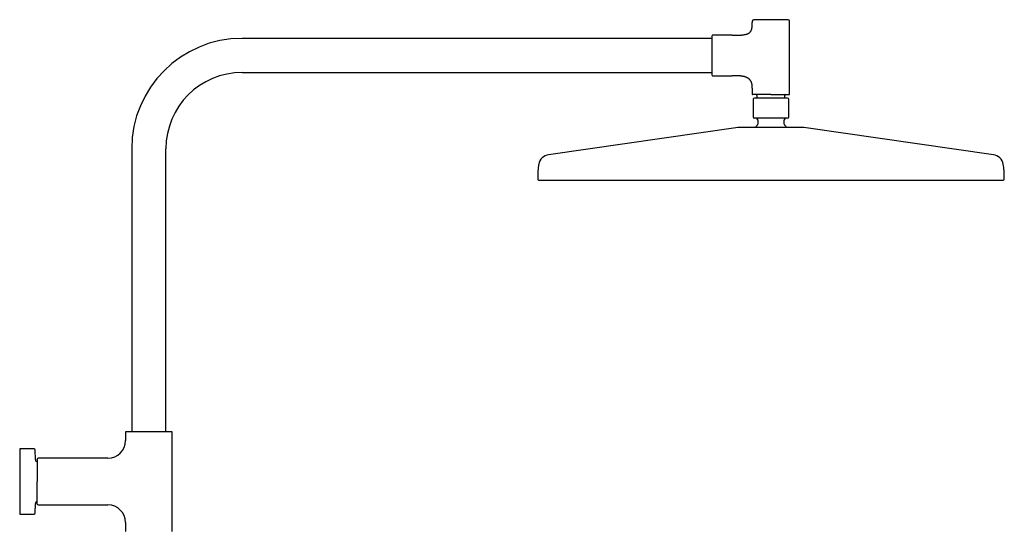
# Model space of a CAD drawing. Header units: millimetres. Extents: x 8 to 1847, y 12 to 2706.
# Tile 22 of 22: x 1214 to 1847, y 2377 to 2706. Entities that reach past the tile are written whole.
import ezdxf

# ---------------------------------------------------------------- set-up
doc = ezdxf.new("R2010")
doc.units = ezdxf.units.MM

msp = doc.modelspace()

# ---------------------------------------------------------------- linework, layer by layer
at = {"color": 7, "linetype": 'Continuous', "lineweight": 30}
for p, q in [((1684.83, 2704.79), (1684.83, 2703.89)), ((1708.83, 2657.89), (1708.83, 2704.79)), ((1658.83, 2693.79), (1356.83, 2693.79)), ((1671.83, 2695.79), (1659.33, 2695.79)), ((1356.83, 2671.79), (1658.83, 2671.79)), ((1659.33, 2669.79), (1671.83, 2669.79)), ((1684.83, 2661.7), (1684.83, 2657.89)), ((1685.33, 2654.59), (1685.33, 2643.39)), ((1687.83, 2657.09), (1687.83, 2655.39)), ((1705.83, 2655.39), (1705.83, 2657.09)), ((1708.33, 2643.39), (1708.33, 2654.59)), ((1688.33, 2641.39), (1688.33, 2638.62)), ((1705.33, 2638.62), (1705.33, 2641.39)), ((1675.63, 2636.45), (1553.84, 2618.91)), ((1839.81, 2618.91), (1718.03, 2636.45)), ((1285.83, 2622.79), (1285.83, 2440.79)), ((1307.83, 2440.79), (1307.83, 2622.79)), ((1281.83, 2440.54), (1281.83, 2435.13)), ((1311.83, 2377.07), (1311.83, 2440.54)), ((1223.04, 2429.81), (1213.83, 2429.81)), ((1213.83, 2429.81), (1213.83, 2408.81)), ((1223.95, 2422.93), (1223.84, 2429.02)), ((1270.51, 2423.81), (1225.66, 2423.81)), ((1213.83, 2408.81), (1213.83, 2387.81)), ((1223.84, 2388.59), (1223.95, 2394.68)), ((1225.66, 2393.81), (1270.51, 2393.81)), ((1213.83, 2387.81), (1223.04, 2387.81)), ((1281.83, 2382.49), (1281.83, 2377.07))]:
    msp.add_line(p, q, dxfattribs=at)
for centre, radius, start, end in [((1685.83, 2704.79), 1, 90, 180), ((1707.83, 2704.79), 1, 0, 90), ((1356.83, 2622.79), 71, 90, 180), ((1659.33, 2695.29), 0.5, 90, 180), ((1356.83, 2622.79), 49, 90, 180), ((1659.33, 2670.29), 0.5, 180, 270), ((1685.13, 2657.89), 0.3, 180, 270), ((1686.13, 2654.59), 0.8, 90, 180), ((1687.33, 2657.09), 0.5, 0, 90), ((1706.33, 2657.09), 0.5, 90, 180), ((1707.53, 2654.59), 0.8, 0, 90), ((1708.53, 2657.89), 0.3, 270, 0), ((1686.33, 2643.39), 1, 180, 270), ((1687.33, 2641.39), 1, 0, 90), ((1706.33, 2641.39), 1, 90, 180), ((1707.33, 2643.39), 1, 270, 0), ((1676.33, 2631.5), 5, 90, 98.19508), ((1696.83, 2628.89), 12.6, 134.30914, 142.84073), ((1687.33, 2638.62), 1, 314.30914, 0), ((1706.33, 2638.62), 1, 180, 225.69086), ((1696.83, 2628.89), 12.6, 37.16279, 45.69086), ((1717.32, 2631.5), 5, 81.80492, 90), ((1554.91, 2611.49), 7.5, 98.19508, 169.76613), ((1838.75, 2611.49), 7.5, 10.23387, 81.80492), ((1547.63, 2603.4), 0.8, 179.81718, 270), ((1846.03, 2603.4), 0.8, 270, 0.18282), ((1282.08, 2440.54), 0.25, 90, 180), ((1311.58, 2440.54), 0.25, 360, 90), ((1270.51, 2435.13), 11.32, 270, 0), ((1223.04, 2429.01), 0.8, 1, 90), ((1225.45, 2422.96), 1.5, 181, 259.11111), ((1225.66, 2423.31), 0.5, 90, 180), ((1225.45, 2394.66), 1.5, 100.877, 179), ((1225.66, 2394.31), 0.5, 180, 270), ((1270.51, 2382.49), 11.32, 0, 90), ((1223.04, 2388.61), 0.8, 270, 359), ((1282.08, 2377.07), 0.25, 180, 270), ((1311.58, 2377.07), 0.25, 270, 0)]:
    msp.add_arc(centre, radius, start, end, dxfattribs=at)
for points, knots in [([(1671.83, 2695.79), (1672.16, 2695.79), (1672.82, 2695.79), (1673.78, 2695.8), (1674.68, 2695.81), (1675.54, 2695.83), (1676.35, 2695.86), (1677.1, 2695.9), (1677.81, 2695.94), (1678.47, 2696), (1679.1, 2696.07), (1679.69, 2696.16), (1680.24, 2696.26), (1680.76, 2696.38), (1681.24, 2696.51), (1681.68, 2696.67), (1682.08, 2696.84), (1682.47, 2697.05), (1682.84, 2697.29), (1683.19, 2697.57), (1683.5, 2697.89), (1683.77, 2698.25), (1684, 2698.64), (1684.2, 2699.07), (1684.37, 2699.54), (1684.5, 2700.03), (1684.61, 2700.57), (1684.69, 2701.15), (1684.76, 2701.77), (1684.8, 2702.43), (1684.82, 2703.15), (1684.83, 2703.64), (1684.83, 2703.89)], [0, 0, 0, 0, 0.0548272, 0.1068396, 0.1561098, 0.2027123, 0.2467237, 0.2875045, 0.3259428, 0.3621237, 0.3961384, 0.4287182, 0.459264, 0.4879076, 0.5147983, 0.5401064, 0.5640266, 0.5867805, 0.6118058, 0.6360402, 0.6599351, 0.6839542, 0.7085501, 0.7341433, 0.7611087, 0.7888062, 0.8183409, 0.8499246, 0.8837373, 0.9199336, 0.9586481, 1, 1, 1, 1]), ([(1696.83, 2705.79), (1696.63, 2705.79), (1696.25, 2705.79), (1695.68, 2705.79), (1695.1, 2705.79), (1694.52, 2705.79), (1693.93, 2705.79), (1693.35, 2705.79), (1692.79, 2705.79), (1692.26, 2705.79), (1691.76, 2705.79), (1691.28, 2705.79), (1690.75, 2705.79), (1690.18, 2705.79), (1689.6, 2705.79), (1689.09, 2705.79), (1688.65, 2705.79), (1688.28, 2705.79), (1687.94, 2705.79), (1687.64, 2705.79), (1687.38, 2705.79), (1687.16, 2705.79), (1686.96, 2705.79), (1686.77, 2705.79), (1686.57, 2705.79), (1686.38, 2705.79), (1686.21, 2705.79), (1686.07, 2705.79), (1685.96, 2705.79), (1685.88, 2705.79), (1685.84, 2705.79), (1685.83, 2705.79), (1685.83, 2705.79)], [0, 0, 0, 0, 0.033305, 0.066547, 0.099817, 0.134159, 0.169413, 0.20465, 0.239979, 0.27217, 0.304285, 0.336408, 0.368622, 0.412433, 0.456153, 0.499992, 0.532869, 0.565667, 0.598472, 0.631373, 0.657135, 0.682839, 0.708526, 0.734239, 0.760021, 0.795325, 0.830557, 0.865826, 0.900172, 0.93343, 0.966676, 1, 1, 1, 1]), ([(1707.83, 2705.79), (1707.82, 2705.79), (1707.82, 2705.79), (1707.77, 2705.79), (1707.7, 2705.79), (1707.59, 2705.79), (1707.44, 2705.79), (1707.27, 2705.79), (1707.07, 2705.79), (1706.84, 2705.79), (1706.6, 2705.79), (1706.33, 2705.79), (1706, 2705.79), (1705.61, 2705.79), (1705.13, 2705.79), (1704.65, 2705.79), (1704.2, 2705.79), (1703.77, 2705.79), (1703.32, 2705.79), (1702.88, 2705.79), (1702.47, 2705.79), (1702.08, 2705.79), (1701.69, 2705.79), (1701.29, 2705.79), (1700.83, 2705.79), (1700.3, 2705.79), (1699.72, 2705.79), (1699.13, 2705.79), (1698.55, 2705.79), (1697.98, 2705.79), (1697.4, 2705.79), (1697.02, 2705.79), (1696.83, 2705.79)], [0, 0, 0, 0, 0.033299, 0.06654, 0.099813, 0.134159, 0.169413, 0.204651, 0.239979, 0.27217, 0.304285, 0.336408, 0.368622, 0.412433, 0.456153, 0.499992, 0.532869, 0.565667, 0.598472, 0.631373, 0.657135, 0.682839, 0.708526, 0.734239, 0.760021, 0.795325, 0.830557, 0.865826, 0.900175, 0.933438, 0.966682, 1, 1, 1, 1]), ([(1658.83, 2695.29), (1658.83, 2695.29), (1658.83, 2695.29), (1658.83, 2695.24), (1658.83, 2695.18), (1658.83, 2695.09), (1658.83, 2694.96), (1658.83, 2694.81), (1658.83, 2694.63), (1658.83, 2694.42), (1658.83, 2694.17), (1658.83, 2693.9), (1658.83, 2693.59), (1658.83, 2693.26), (1658.83, 2692.89), (1658.83, 2692.5), (1658.83, 2692.08), (1658.83, 2691.64), (1658.83, 2691.17), (1658.83, 2690.68), (1658.83, 2690.17), (1658.83, 2689.67), (1658.83, 2689.21), (1658.83, 2688.77), (1658.83, 2688.32), (1658.83, 2687.86), (1658.83, 2687.34), (1658.83, 2686.75), (1658.83, 2686.08), (1658.83, 2685.42), (1658.83, 2684.75), (1658.83, 2684.1), (1658.83, 2683.45), (1658.83, 2682.82), (1658.83, 2682.22), (1658.83, 2681.65), (1658.83, 2681.08), (1658.83, 2680.51), (1658.83, 2679.92), (1658.83, 2679.34), (1658.83, 2678.76), (1658.83, 2678.18), (1658.83, 2677.61), (1658.83, 2677.04), (1658.83, 2676.49), (1658.83, 2675.95), (1658.83, 2675.42), (1658.83, 2674.91), (1658.83, 2674.42), (1658.83, 2673.95), (1658.83, 2673.51), (1658.83, 2673.09), (1658.83, 2672.69), (1658.83, 2672.35), (1658.83, 2672.06), (1658.83, 2671.81), (1658.83, 2671.58), (1658.83, 2671.36), (1658.83, 2671.14), (1658.83, 2670.93), (1658.83, 2670.73), (1658.83, 2670.56), (1658.83, 2670.44), (1658.83, 2670.36), (1658.83, 2670.3), (1658.83, 2670.3), (1658.83, 2670.29)], [0, 0, 0, 0, 0.0145742, 0.0291196, 0.0436666, 0.0582459, 0.0736954, 0.0891117, 0.1045314, 0.1199908, 0.1360864, 0.1521442, 0.1682053, 0.1843109, 0.2007501, 0.2171488, 0.233551, 0.2500004, 0.2664396, 0.2828384, 0.2992405, 0.31569, 0.3285713, 0.3414231, 0.3542665, 0.3671226, 0.3800125, 0.3976649, 0.4152809, 0.4329149, 0.4500871, 0.4667165, 0.4833389, 0.5, 0.5145717, 0.5291162, 0.5436641, 0.5582459, 0.5736954, 0.5891117, 0.6045314, 0.6199908, 0.6360864, 0.6521442, 0.6682053, 0.6843109, 0.7007501, 0.7171488, 0.733551, 0.7500004, 0.7664396, 0.7828384, 0.7992405, 0.81569, 0.8285713, 0.8414231, 0.8542665, 0.8671226, 0.8800125, 0.8976649, 0.9152809, 0.9329149, 0.9500888, 0.9667199, 0.9833417, 1, 1, 1, 1]), ([(1684.83, 2661.7), (1684.82, 2661.92), (1684.82, 2662.35), (1684.78, 2662.97), (1684.72, 2663.56), (1684.63, 2664.12), (1684.52, 2664.64), (1684.38, 2665.13), (1684.21, 2665.59), (1684.01, 2666.04), (1683.77, 2666.48), (1683.48, 2666.91), (1683.16, 2667.3), (1682.8, 2667.66), (1682.4, 2667.98), (1681.97, 2668.26), (1681.52, 2668.51), (1681.04, 2668.73), (1680.53, 2668.93), (1679.99, 2669.1), (1679.42, 2669.24), (1678.82, 2669.37), (1678.19, 2669.47), (1677.53, 2669.56), (1676.78, 2669.64), (1675.92, 2669.7), (1674.96, 2669.75), (1673.96, 2669.78), (1672.91, 2669.79), (1672.19, 2669.79), (1671.83, 2669.79)], [0, 0, 0, 0, 0.036982, 0.071973, 0.105098, 0.136492, 0.166304, 0.194694, 0.221834, 0.24791, 0.277593, 0.306404, 0.334685, 0.362778, 0.391007, 0.419674, 0.449043, 0.478315, 0.508634, 0.540146, 0.572968, 0.607194, 0.642894, 0.680126, 0.718929, 0.769983, 0.823604, 0.879811, 0.938611, 1, 1, 1, 1]), ([(1696.83, 2657.59), (1696.62, 2657.59), (1696.21, 2657.59), (1695.6, 2657.59), (1694.99, 2657.59), (1694.37, 2657.59), (1693.75, 2657.59), (1693.13, 2657.59), (1692.54, 2657.59), (1691.97, 2657.59), (1691.44, 2657.59), (1690.92, 2657.59), (1690.42, 2657.59), (1689.92, 2657.59), (1689.45, 2657.59), (1688.99, 2657.59), (1688.55, 2657.59), (1688.13, 2657.59), (1687.74, 2657.59), (1687.37, 2657.59), (1687.05, 2657.59), (1686.78, 2657.59), (1686.55, 2657.59), (1686.33, 2657.59), (1686.13, 2657.59), (1685.92, 2657.59), (1685.72, 2657.59), (1685.53, 2657.59), (1685.38, 2657.59), (1685.27, 2657.59), (1685.19, 2657.59), (1685.14, 2657.59), (1685.13, 2657.59), (1685.13, 2657.59)], [0, 0, 0, 0, 0.033305, 0.066547, 0.099816, 0.134158, 0.169412, 0.204649, 0.239977, 0.272167, 0.304283, 0.336405, 0.368617, 0.401495, 0.434293, 0.467098, 0.499997, 0.532875, 0.565673, 0.598478, 0.631378, 0.65714, 0.682843, 0.70853, 0.734243, 0.760023, 0.795328, 0.83056, 0.865828, 0.900173, 0.933432, 0.966677, 1, 1, 1, 1]), ([(1707.53, 2655.39), (1707.53, 2655.39), (1707.52, 2655.39), (1707.51, 2655.39), (1707.49, 2655.39), (1707.45, 2655.39), (1707.41, 2655.39), (1707.37, 2655.39), (1707.32, 2655.39), (1707.28, 2655.39), (1707.22, 2655.39), (1707.16, 2655.39), (1707.09, 2655.39), (1707, 2655.39), (1706.89, 2655.39), (1706.77, 2655.39), (1706.64, 2655.39), (1706.5, 2655.39), (1706.34, 2655.39), (1706.17, 2655.39), (1705.99, 2655.39), (1705.8, 2655.39), (1705.6, 2655.39), (1705.37, 2655.39), (1705.12, 2655.39), (1704.83, 2655.39), (1704.53, 2655.39), (1704.2, 2655.39), (1703.86, 2655.39), (1703.5, 2655.39), (1703.11, 2655.39), (1702.71, 2655.39), (1702.3, 2655.39), (1701.82, 2655.39), (1701.29, 2655.39), (1700.7, 2655.39), (1700.09, 2655.39), (1699.46, 2655.39), (1698.81, 2655.39), (1698.16, 2655.39), (1697.49, 2655.39), (1696.83, 2655.39), (1696.16, 2655.39), (1695.5, 2655.39), (1694.84, 2655.39), (1694.24, 2655.39), (1693.69, 2655.39), (1693.2, 2655.39), (1692.71, 2655.39), (1692.25, 2655.39), (1691.79, 2655.39), (1691.36, 2655.39), (1690.94, 2655.39), (1690.54, 2655.39), (1690.16, 2655.39), (1689.81, 2655.39), (1689.51, 2655.39), (1689.23, 2655.39), (1688.97, 2655.39), (1688.72, 2655.39), (1688.49, 2655.39), (1688.26, 2655.39), (1688.04, 2655.39), (1687.83, 2655.39), (1687.63, 2655.39), (1687.44, 2655.39), (1687.27, 2655.39), (1687.13, 2655.39), (1687.01, 2655.39), (1686.9, 2655.39), (1686.81, 2655.39), (1686.72, 2655.39), (1686.63, 2655.39), (1686.53, 2655.39), (1686.43, 2655.39), (1686.33, 2655.39), (1686.25, 2655.39), (1686.19, 2655.39), (1686.16, 2655.39), (1686.13, 2655.39), (1686.13, 2655.39), (1686.13, 2655.39)], [0, 0, 0, 0, 0.009496, 0.018984, 0.028471, 0.037967, 0.048139, 0.05517, 0.062198, 0.069225, 0.076256, 0.083293, 0.090339, 0.100436, 0.110518, 0.120596, 0.13068, 0.140779, 0.151657, 0.162294, 0.17292, 0.183545, 0.194182, 0.204842, 0.217884, 0.23093, 0.244289, 0.257942, 0.27161, 0.285835, 0.300064, 0.31456, 0.329297, 0.344052, 0.363024, 0.382011, 0.401417, 0.420838, 0.440544, 0.460265, 0.480124, 0.499999, 0.519858, 0.539733, 0.559438, 0.579159, 0.594686, 0.610213, 0.62558, 0.640756, 0.65595, 0.67069, 0.685432, 0.699928, 0.714151, 0.728392, 0.73977, 0.751149, 0.762541, 0.77341, 0.784279, 0.795161, 0.806457, 0.817732, 0.829, 0.840274, 0.851569, 0.862104, 0.87003, 0.87795, 0.885868, 0.89379, 0.90172, 0.909664, 0.923366, 0.937055, 0.950757, 0.963678, 0.975781, 0.987882, 1, 1, 1, 1]), ([(1696.83, 2657.59), (1697.03, 2657.59), (1697.44, 2657.59), (1698.05, 2657.59), (1698.66, 2657.59), (1699.28, 2657.59), (1699.91, 2657.59), (1700.53, 2657.59), (1701.12, 2657.59), (1701.68, 2657.59), (1702.21, 2657.59), (1702.73, 2657.59), (1703.24, 2657.59), (1703.73, 2657.59), (1704.21, 2657.59), (1704.67, 2657.59), (1705.1, 2657.59), (1705.52, 2657.59), (1705.91, 2657.59), (1706.28, 2657.59), (1706.62, 2657.59), (1706.93, 2657.59), (1707.22, 2657.59), (1707.48, 2657.59), (1707.72, 2657.59), (1707.93, 2657.59), (1708.12, 2657.59), (1708.27, 2657.59), (1708.39, 2657.59), (1708.47, 2657.59), (1708.52, 2657.59), (1708.52, 2657.59), (1708.53, 2657.59)], [0, 0, 0, 0, 0.033317, 0.066561, 0.099824, 0.134172, 0.169441, 0.204673, 0.239978, 0.27219, 0.304313, 0.336429, 0.368619, 0.401519, 0.434324, 0.467122, 0.5, 0.5329, 0.565705, 0.598503, 0.631381, 0.663593, 0.695716, 0.727831, 0.760022, 0.79535, 0.830587, 0.865842, 0.900187, 0.93346, 0.9667, 1, 1, 1, 1]), ([(1707.33, 2642.39), (1707.32, 2642.39), (1707.32, 2642.39), (1707.27, 2642.39), (1707.2, 2642.39), (1707.1, 2642.39), (1706.96, 2642.39), (1706.79, 2642.39), (1706.6, 2642.39), (1706.39, 2642.39), (1706.15, 2642.39), (1705.9, 2642.39), (1705.59, 2642.39), (1705.21, 2642.39), (1704.75, 2642.39), (1704.3, 2642.39), (1703.86, 2642.39), (1703.45, 2642.39), (1703.02, 2642.39), (1702.61, 2642.39), (1702.21, 2642.39), (1701.85, 2642.39), (1701.47, 2642.39), (1701.08, 2642.39), (1700.64, 2642.39), (1700.15, 2642.39), (1699.59, 2642.39), (1699.03, 2642.39), (1698.47, 2642.39), (1697.92, 2642.39), (1697.38, 2642.39), (1696.83, 2642.39), (1696.28, 2642.39), (1695.73, 2642.39), (1695.18, 2642.39), (1694.62, 2642.39), (1694.06, 2642.39), (1693.51, 2642.39), (1692.98, 2642.39), (1692.47, 2642.39), (1691.99, 2642.39), (1691.53, 2642.39), (1691.02, 2642.39), (1690.49, 2642.39), (1689.92, 2642.39), (1689.44, 2642.39), (1689.03, 2642.39), (1688.67, 2642.39), (1688.34, 2642.39), (1688.06, 2642.39), (1687.81, 2642.39), (1687.6, 2642.39), (1687.41, 2642.39), (1687.23, 2642.39), (1687.04, 2642.39), (1686.86, 2642.39), (1686.69, 2642.39), (1686.55, 2642.39), (1686.45, 2642.39), (1686.38, 2642.39), (1686.33, 2642.39), (1686.33, 2642.39), (1686.33, 2642.39)], [0, 0, 0, 0, 0.016653, 0.033273, 0.049908, 0.067079, 0.084706, 0.102325, 0.11999, 0.136085, 0.152142, 0.168204, 0.184311, 0.206216, 0.228076, 0.249996, 0.266434, 0.282833, 0.299236, 0.315687, 0.328567, 0.341419, 0.354263, 0.367119, 0.38001, 0.397662, 0.415278, 0.432913, 0.450086, 0.466715, 0.483338, 0.5, 0.516649, 0.533269, 0.549906, 0.567079, 0.584706, 0.602325, 0.61999, 0.636085, 0.652142, 0.668204, 0.684311, 0.706216, 0.728076, 0.749996, 0.766434, 0.782833, 0.799236, 0.815687, 0.828567, 0.841419, 0.854263, 0.867119, 0.88001, 0.897662, 0.915278, 0.932913, 0.950088, 0.966719, 0.983341, 1, 1, 1, 1]), ([(1717.32, 2636.5), (1717.32, 2636.5), (1717.31, 2636.5), (1717.27, 2636.5), (1717.22, 2636.5), (1717.13, 2636.5), (1717.02, 2636.5), (1716.9, 2636.5), (1716.76, 2636.5), (1716.62, 2636.5), (1716.46, 2636.5), (1716.28, 2636.5), (1716.09, 2636.5), (1715.85, 2636.5), (1715.56, 2636.5), (1715.21, 2636.5), (1714.83, 2636.5), (1714.42, 2636.5), (1713.98, 2636.5), (1713.51, 2636.5), (1713, 2636.5), (1712.47, 2636.5), (1711.91, 2636.5), (1711.32, 2636.5), (1710.71, 2636.5), (1710.08, 2636.5), (1709.42, 2636.5), (1708.74, 2636.5), (1708.09, 2636.5), (1707.46, 2636.5), (1706.86, 2636.5), (1706.25, 2636.5), (1705.64, 2636.5), (1705.01, 2636.5), (1704.36, 2636.5), (1703.68, 2636.5), (1702.97, 2636.5), (1702.26, 2636.5), (1701.54, 2636.5), (1700.83, 2636.5), (1700.08, 2636.5), (1699.3, 2636.5), (1698.48, 2636.5), (1697.65, 2636.5), (1696.87, 2636.5), (1696.13, 2636.5), (1695.43, 2636.5), (1694.73, 2636.5), (1694.04, 2636.5), (1693.33, 2636.5), (1692.68, 2636.5), (1692.06, 2636.5), (1691.49, 2636.5), (1690.93, 2636.5), (1690.38, 2636.5), (1689.83, 2636.5), (1689.21, 2636.5), (1688.52, 2636.5), (1687.77, 2636.5), (1687.03, 2636.5), (1686.31, 2636.5), (1685.61, 2636.5), (1684.91, 2636.5), (1684.23, 2636.5), (1683.58, 2636.5), (1682.94, 2636.5), (1682.33, 2636.5), (1681.75, 2636.5), (1681.19, 2636.5), (1680.65, 2636.5), (1680.15, 2636.5), (1679.7, 2636.5), (1679.3, 2636.5), (1678.96, 2636.5), (1678.63, 2636.5), (1678.32, 2636.5), (1678.04, 2636.5), (1677.76, 2636.5), (1677.51, 2636.5), (1677.27, 2636.5), (1677.06, 2636.5), (1676.88, 2636.5), (1676.72, 2636.5), (1676.59, 2636.5), (1676.48, 2636.5), (1676.4, 2636.5), (1676.34, 2636.5), (1676.34, 2636.5), (1676.33, 2636.5)], [0, 0, 0, 0, 0.010887, 0.021753, 0.032611, 0.043473, 0.054353, 0.065669, 0.074726, 0.083771, 0.092813, 0.101859, 0.110916, 0.119992, 0.132874, 0.145726, 0.158569, 0.171424, 0.184311, 0.197469, 0.210594, 0.223709, 0.236837, 0.25, 0.263158, 0.276283, 0.289399, 0.302527, 0.31569, 0.326428, 0.337143, 0.347846, 0.35855, 0.369268, 0.380011, 0.391552, 0.40307, 0.414578, 0.426092, 0.437628, 0.448756, 0.461567, 0.474364, 0.487168, 0.5, 0.510885, 0.521751, 0.532609, 0.543472, 0.554353, 0.565669, 0.574726, 0.583771, 0.592813, 0.601859, 0.610916, 0.619992, 0.632874, 0.645726, 0.658569, 0.671424, 0.684311, 0.697469, 0.710594, 0.723709, 0.736837, 0.75, 0.763158, 0.776283, 0.789399, 0.802527, 0.81569, 0.826428, 0.837143, 0.847846, 0.85855, 0.869268, 0.880011, 0.891552, 0.90307, 0.914578, 0.926092, 0.937628, 0.948757, 0.961568, 0.974366, 0.987169, 1, 1, 1, 1]), ([(1547.53, 2612.82), (1547.48, 2612.55), (1547.37, 2611.92), (1547.23, 2610.93), (1547.1, 2609.86), (1547, 2608.8), (1546.94, 2607.86), (1546.9, 2607.03), (1546.87, 2606.3), (1546.85, 2605.56), (1546.84, 2604.78), (1546.83, 2604.06), (1546.83, 2603.6), (1546.83, 2603.41)], [0, 0, 0, 0, 0.087639, 0.20284, 0.316778, 0.429267, 0.541795, 0.616581, 0.692983, 0.771629, 0.853142, 0.938141, 1, 1, 1, 1]), ([(1846.82, 2603.41), (1846.82, 2603.63), (1846.82, 2604.14), (1846.81, 2604.92), (1846.8, 2605.76), (1846.78, 2606.57), (1846.74, 2607.35), (1846.7, 2608.12), (1846.64, 2608.97), (1846.55, 2609.92), (1846.42, 2610.97), (1846.28, 2611.94), (1846.17, 2612.56), (1846.12, 2612.82)], [0, 0, 0, 0, 0.0697474, 0.1619175, 0.2500728, 0.3350184, 0.4175645, 0.4985272, 0.5787279, 0.6892693, 0.8012336, 0.9144026, 1, 1, 1, 1]), ([(1547.63, 2602.6), (1547.63, 2602.6), (1547.64, 2602.6), (1547.7, 2602.6), (1547.8, 2602.6), (1547.93, 2602.6), (1548.11, 2602.6), (1548.32, 2602.6), (1548.58, 2602.6), (1548.86, 2602.6), (1549.17, 2602.6), (1549.51, 2602.6), (1549.9, 2602.6), (1550.32, 2602.6), (1550.78, 2602.6), (1551.27, 2602.6), (1551.81, 2602.6), (1552.38, 2602.6), (1552.99, 2602.6), (1553.63, 2602.6), (1554.37, 2602.6), (1555.19, 2602.6), (1556.11, 2602.6), (1557.08, 2602.6), (1558.01, 2602.6), (1558.88, 2602.6), (1559.69, 2602.6), (1560.53, 2602.6), (1561.4, 2602.6), (1562.29, 2602.6), (1563.21, 2602.6), (1564.16, 2602.6), (1565.22, 2602.6), (1566.41, 2602.6), (1567.73, 2602.6), (1569.1, 2602.6), (1570.5, 2602.6), (1571.9, 2602.6), (1573.3, 2602.6), (1574.7, 2602.6), (1576.13, 2602.6), (1577.59, 2602.6), (1579.08, 2602.6), (1580.61, 2602.6), (1582.22, 2602.6), (1583.92, 2602.6), (1585.72, 2602.6), (1587.55, 2602.6), (1589.42, 2602.6), (1591.26, 2602.6), (1593.08, 2602.6), (1594.87, 2602.6), (1596.69, 2602.6), (1598.53, 2602.6), (1600.41, 2602.6), (1602.3, 2602.6), (1604.28, 2602.6), (1606.35, 2602.6), (1608.52, 2602.6), (1610.71, 2602.6), (1612.93, 2602.6), (1615.1, 2602.6), (1617.23, 2602.6), (1619.29, 2602.6), (1621.38, 2602.6), (1623.49, 2602.6), (1625.61, 2602.6), (1627.75, 2602.6), (1629.97, 2602.6), (1632.26, 2602.6), (1634.64, 2602.6), (1637.04, 2602.6), (1639.46, 2602.6), (1641.62, 2602.6), (1643.51, 2602.6), (1645.11, 2602.6), (1646.72, 2602.6), (1648.34, 2602.6), (1649.97, 2602.6), (1651.48, 2602.6), (1652.88, 2602.6), (1654.17, 2602.6), (1655.46, 2602.6), (1656.74, 2602.6), (1658.01, 2602.6), (1659.61, 2602.6), (1661.56, 2602.6), (1663.84, 2602.6), (1666.13, 2602.6), (1668.42, 2602.6), (1670.7, 2602.6), (1672.96, 2602.6), (1675.21, 2602.6), (1677.47, 2602.6), (1679.73, 2602.6), (1681.99, 2602.6), (1684.22, 2602.6), (1686.57, 2602.6), (1689.03, 2602.6), (1691.63, 2602.6), (1694.23, 2602.6), (1696.76, 2602.6), (1699.23, 2602.6), (1701.64, 2602.6), (1704.04, 2602.6), (1706.44, 2602.6), (1708.85, 2602.6), (1711.29, 2602.6), (1713.68, 2602.6), (1716.01, 2602.6), (1718.27, 2602.6), (1720.52, 2602.6), (1722.78, 2602.6), (1725.05, 2602.6), (1727.34, 2602.6), (1729.64, 2602.6), (1731.92, 2602.6), (1734.2, 2602.6), (1736.47, 2602.6), (1738.76, 2602.6), (1741.19, 2602.6), (1743.75, 2602.6), (1746.44, 2602.6), (1749.1, 2602.6), (1751.52, 2602.6), (1753.69, 2602.6), (1755.62, 2602.6), (1757.54, 2602.6), (1759.44, 2602.6), (1761.34, 2602.6), (1763.22, 2602.6), (1765.1, 2602.6), (1767.13, 2602.6), (1769.32, 2602.6), (1771.65, 2602.6), (1773.95, 2602.6), (1776.22, 2602.6), (1778.41, 2602.6), (1780.52, 2602.6), (1782.54, 2602.6), (1784.54, 2602.6), (1786.52, 2602.6), (1788.47, 2602.6), (1790.4, 2602.6), (1792.37, 2602.6), (1794.38, 2602.6), (1796.41, 2602.6), (1798.42, 2602.6), (1800.39, 2602.6), (1802.27, 2602.6), (1804.06, 2602.6), (1805.77, 2602.6), (1807.44, 2602.6), (1809.08, 2602.6), (1810.69, 2602.6), (1812.27, 2602.6), (1813.87, 2602.6), (1815.48, 2602.6), (1817.09, 2602.6), (1818.67, 2602.6), (1820.21, 2602.6), (1821.66, 2602.6), (1823.02, 2602.6), (1824.31, 2602.6), (1825.55, 2602.6), (1826.76, 2602.6), (1827.94, 2602.6), (1829.08, 2602.6), (1830.21, 2602.6), (1831.34, 2602.6), (1832.46, 2602.6), (1833.53, 2602.6), (1834.57, 2602.6), (1835.44, 2602.6), (1836.18, 2602.6), (1836.78, 2602.6), (1837.36, 2602.6), (1837.93, 2602.6), (1838.48, 2602.6), (1838.97, 2602.6), (1839.41, 2602.6), (1839.8, 2602.6), (1840.18, 2602.6), (1840.54, 2602.6), (1840.89, 2602.6), (1841.31, 2602.6), (1841.8, 2602.6), (1842.34, 2602.6), (1842.84, 2602.6), (1843.3, 2602.6), (1843.73, 2602.6), (1844.11, 2602.6), (1844.46, 2602.6), (1844.77, 2602.6), (1845.05, 2602.6), (1845.29, 2602.6), (1845.5, 2602.6), (1845.68, 2602.6), (1845.83, 2602.6), (1845.94, 2602.6), (1846.01, 2602.6), (1846.02, 2602.6), (1846.03, 2602.6)], [0, 0, 0, 0, 0.005134, 0.010266, 0.015397, 0.020528, 0.02566, 0.030868, 0.036174, 0.041036, 0.045898, 0.050759, 0.055623, 0.060555, 0.065564, 0.070571, 0.075577, 0.080583, 0.085591, 0.090649, 0.095785, 0.101836, 0.107885, 0.113936, 0.11999, 0.124459, 0.128927, 0.133393, 0.137858, 0.142324, 0.14679, 0.151259, 0.15579, 0.161495, 0.167197, 0.1729, 0.178603, 0.18431, 0.189554, 0.194795, 0.200034, 0.205273, 0.210513, 0.215756, 0.221022, 0.226818, 0.232612, 0.238406, 0.244201, 0.25, 0.255272, 0.260541, 0.265808, 0.271075, 0.276344, 0.281614, 0.286866, 0.292632, 0.298395, 0.304158, 0.309922, 0.31569, 0.320879, 0.326064, 0.331249, 0.336432, 0.341617, 0.346805, 0.351933, 0.35755, 0.363163, 0.368777, 0.374392, 0.38001, 0.383672, 0.387332, 0.390992, 0.39465, 0.398308, 0.401967, 0.404842, 0.407718, 0.410595, 0.413418, 0.416223, 0.419028, 0.424034, 0.42904, 0.434046, 0.439055, 0.443998, 0.448862, 0.453725, 0.458586, 0.463448, 0.468311, 0.473118, 0.477823, 0.483367, 0.48891, 0.494454, 0.5, 0.505134, 0.510266, 0.515397, 0.520528, 0.52566, 0.530868, 0.536174, 0.541036, 0.545898, 0.550759, 0.555623, 0.560555, 0.565564, 0.570571, 0.575577, 0.580583, 0.585591, 0.590649, 0.595785, 0.601836, 0.607885, 0.613936, 0.61999, 0.624459, 0.628927, 0.633393, 0.637858, 0.642324, 0.64679, 0.651259, 0.65579, 0.661495, 0.667197, 0.6729, 0.678603, 0.68431, 0.689554, 0.694795, 0.700034, 0.705273, 0.710513, 0.715756, 0.721022, 0.726818, 0.732612, 0.738406, 0.744201, 0.75, 0.755272, 0.760541, 0.765808, 0.771075, 0.776344, 0.781614, 0.786866, 0.792632, 0.798395, 0.804158, 0.809922, 0.81569, 0.820879, 0.826064, 0.831249, 0.836432, 0.841617, 0.846805, 0.851933, 0.85755, 0.863163, 0.868777, 0.874392, 0.88001, 0.883672, 0.887332, 0.890992, 0.89465, 0.898308, 0.901967, 0.904842, 0.907718, 0.910595, 0.913418, 0.916223, 0.919028, 0.924034, 0.92904, 0.934046, 0.939055, 0.943998, 0.948862, 0.953725, 0.958586, 0.963448, 0.968311, 0.973117, 0.977823, 0.983367, 0.98891, 0.994454, 1, 1, 1, 1]), ([(1296.83, 2440.79), (1296.6, 2440.79), (1296.15, 2440.79), (1295.48, 2440.79), (1294.81, 2440.79), (1294.13, 2440.79), (1293.44, 2440.79), (1292.75, 2440.79), (1292.07, 2440.79), (1291.43, 2440.79), (1290.85, 2440.79), (1290.31, 2440.79), (1289.78, 2440.79), (1289.26, 2440.79), (1288.71, 2440.79), (1288.12, 2440.79), (1287.52, 2440.79), (1286.94, 2440.79), (1286.39, 2440.79), (1285.87, 2440.79), (1285.37, 2440.79), (1284.91, 2440.79), (1284.48, 2440.79), (1284.08, 2440.79), (1283.72, 2440.79), (1283.4, 2440.79), (1283.11, 2440.79), (1282.86, 2440.79), (1282.65, 2440.79), (1282.46, 2440.79), (1282.32, 2440.79), (1282.21, 2440.79), (1282.13, 2440.79), (1282.09, 2440.79), (1282.08, 2440.79), (1282.08, 2440.79)], [0, 0, 0, 0, 0.029158, 0.058251, 0.087342, 0.116491, 0.147408, 0.178247, 0.20908, 0.23998, 0.265758, 0.29147, 0.317156, 0.342861, 0.368624, 0.401521, 0.434325, 0.467123, 0.500002, 0.5329, 0.565703, 0.598501, 0.631381, 0.66359, 0.695712, 0.727827, 0.76002, 0.790937, 0.821776, 0.852609, 0.883509, 0.912671, 0.941766, 0.970855, 1, 1, 1, 1]), ([(1311.58, 2440.79), (1311.57, 2440.79), (1311.57, 2440.79), (1311.52, 2440.79), (1311.44, 2440.79), (1311.33, 2440.79), (1311.19, 2440.79), (1311.01, 2440.79), (1310.79, 2440.79), (1310.56, 2440.79), (1310.31, 2440.79), (1310.06, 2440.79), (1309.79, 2440.79), (1309.49, 2440.79), (1309.15, 2440.79), (1308.74, 2440.79), (1308.28, 2440.79), (1307.79, 2440.79), (1307.26, 2440.79), (1306.71, 2440.79), (1306.13, 2440.79), (1305.53, 2440.79), (1304.91, 2440.79), (1304.27, 2440.79), (1303.61, 2440.79), (1302.94, 2440.79), (1302.27, 2440.79), (1301.59, 2440.79), (1300.9, 2440.79), (1300.21, 2440.79), (1299.52, 2440.79), (1298.84, 2440.79), (1298.17, 2440.79), (1297.5, 2440.79), (1297.05, 2440.79), (1296.83, 2440.79)], [0, 0, 0, 0, 0.029162, 0.058257, 0.087346, 0.116491, 0.147408, 0.178247, 0.20908, 0.23998, 0.265758, 0.29147, 0.317156, 0.342861, 0.368624, 0.401521, 0.434325, 0.467123, 0.500002, 0.5329, 0.565703, 0.598501, 0.631381, 0.66359, 0.695712, 0.727827, 0.76002, 0.790937, 0.821776, 0.852609, 0.883509, 0.912667, 0.94176, 0.970851, 1, 1, 1, 1]), ([(1225.16, 2423.31), (1225.16, 2423.3), (1225.16, 2423.3), (1225.16, 2423.25), (1225.16, 2423.17), (1225.16, 2423.07), (1225.16, 2422.92), (1225.16, 2422.75), (1225.16, 2422.54), (1225.16, 2422.31), (1225.16, 2422.06), (1225.16, 2421.82), (1225.16, 2421.55), (1225.16, 2421.26), (1225.16, 2420.92), (1225.16, 2420.52), (1225.16, 2420.07), (1225.16, 2419.58), (1225.16, 2419.06), (1225.16, 2418.52), (1225.16, 2417.95), (1225.16, 2417.36), (1225.16, 2416.75), (1225.16, 2416.12), (1225.16, 2415.48), (1225.16, 2414.82), (1225.16, 2414.12), (1225.16, 2413.39), (1225.16, 2412.62), (1225.16, 2411.85), (1225.16, 2411.08), (1225.16, 2410.32), (1225.16, 2409.56), (1225.16, 2409.06), (1225.16, 2408.81)], [0, 0, 0, 0, 0.029162, 0.058258, 0.087347, 0.116492, 0.147409, 0.178248, 0.209082, 0.239982, 0.26576, 0.291472, 0.317159, 0.342863, 0.368627, 0.401524, 0.434328, 0.467126, 0.500006, 0.532903, 0.565707, 0.598505, 0.631385, 0.663595, 0.695717, 0.727833, 0.760025, 0.79535, 0.830586, 0.865842, 0.900184, 0.933452, 0.966694, 1, 1, 1, 1]), ([(1225.16, 2394.31), (1225.16, 2394.31), (1225.16, 2394.31), (1225.16, 2394.35), (1225.16, 2394.41), (1225.16, 2394.5), (1225.16, 2394.6), (1225.16, 2394.72), (1225.16, 2394.85), (1225.16, 2394.99), (1225.16, 2395.15), (1225.16, 2395.35), (1225.16, 2395.6), (1225.16, 2395.93), (1225.16, 2396.28), (1225.16, 2396.67), (1225.16, 2397.09), (1225.16, 2397.55), (1225.16, 2398.03), (1225.16, 2398.55), (1225.16, 2399.09), (1225.16, 2399.66), (1225.16, 2400.25), (1225.16, 2400.82), (1225.16, 2401.37), (1225.16, 2401.88), (1225.16, 2402.39), (1225.16, 2402.93), (1225.16, 2403.5), (1225.16, 2404.13), (1225.16, 2404.8), (1225.16, 2405.48), (1225.16, 2406.15), (1225.16, 2406.82), (1225.16, 2407.48), (1225.16, 2408.14), (1225.16, 2408.58), (1225.16, 2408.81)], [0, 0, 0, 0, 0.026117, 0.052185, 0.078248, 0.104349, 0.131337, 0.153069, 0.174775, 0.196479, 0.218208, 0.239986, 0.272178, 0.304293, 0.336415, 0.368624, 0.401503, 0.434301, 0.467104, 0.500001, 0.532881, 0.565678, 0.598482, 0.631379, 0.657142, 0.682846, 0.708532, 0.734244, 0.760022, 0.790921, 0.821754, 0.852593, 0.88351, 0.912659, 0.941749, 0.970842, 1, 1, 1, 1])]:
    msp.add_open_spline(points, degree=3, knots=knots, dxfattribs=at)

doc.saveas('drawing.dxf')
